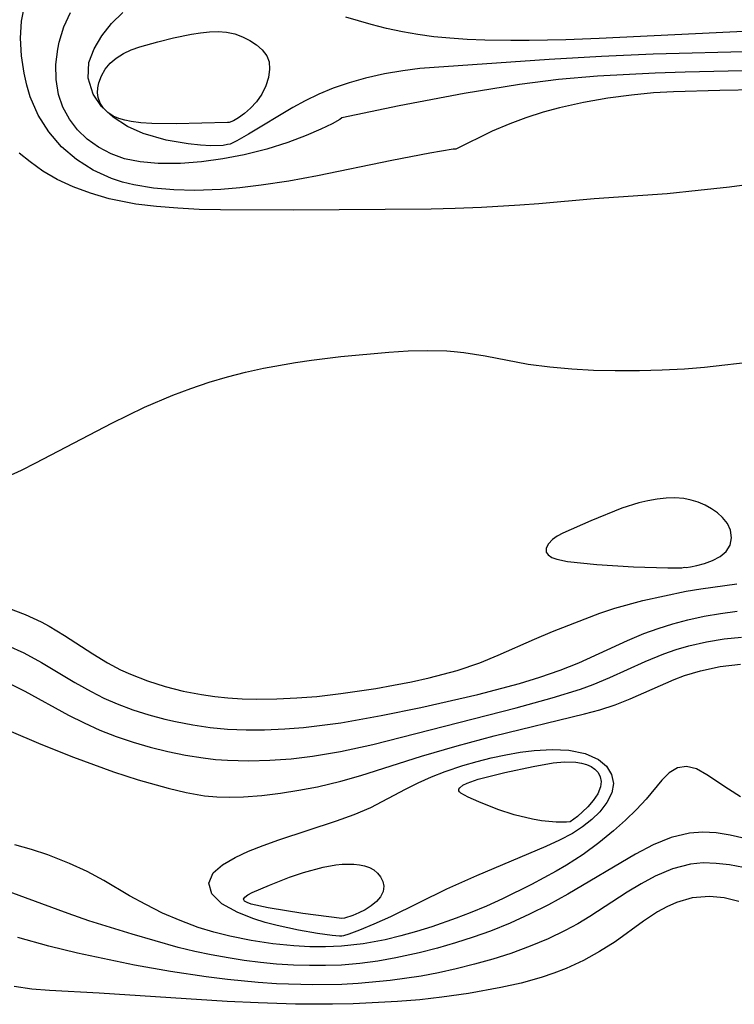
# Model space of a CAD drawing. Header units: metres. Extents: x 1073367 to 1082519, y 1569854 to 1574957.
# Tile 69 of 256: x 1074200 to 1074263, y 1573214 to 1573301. Entities that reach past the tile are written whole.
import ezdxf

# ---------------------------------------------------------------- set-up
doc = ezdxf.new("R2010")
doc.units = ezdxf.units.M
doc.layers.add('CGG_CurvaNivelLidar_v1', color=253, linetype='Continuous', lineweight=30)

msp = doc.modelspace()

# ---------------------------------------------------------------- linework, layer by layer
at = {"layer": 'CGG_CurvaNivelLidar_v1'}
for p, q in [((1074200.485, 1573300.5302, 64.5), (1074200.784, 1573301.9842, 64.5)), ((1074200.3957, 1573299.0245, 64.5), (1074200.485, 1573300.5302, 64.5)), ((1074204.1843, 1573300.0116, 64), (1074204.7695, 1573301.2864, 64)), ((1074208.3482, 1573300.3053, 63.5), (1074209.3534, 1573301.2858, 63.5)), ((1074231.0913, 1573300.2231, 63), (1074228.8538, 1573300.8795, 63)), ((1074203.7719, 1573298.6833, 64), (1074204.1843, 1573300.0116, 64)), ((1074207.5017, 1573299.2323, 63.5), (1074208.3482, 1573300.3053, 63.5)), ((1074216.9243, 1573299.5763, 63), (1074217.6844, 1573299.6018, 63)), ((1074217.6844, 1573299.6018, 63), (1074218.4243, 1573299.5485, 63)), ((1074232.4223, 1573299.8857, 63), (1074231.0913, 1573300.2231, 63)), ((1074233.8267, 1573299.5794, 63), (1074232.4223, 1573299.8857, 63)), ((1074264.2644, 1573299.6528, 63), (1074251.0227, 1573298.9987, 63)), ((1074200.4766, 1573297.4936, 64.5), (1074200.3957, 1573299.0245, 64.5)), ((1074206.8292, 1573298.0915, 63.5), (1074207.5017, 1573299.2323, 63.5)), ((1074212.4003, 1573298.711, 63), (1074213.796, 1573299.0498, 63)), ((1074213.796, 1573299.0498, 63), (1074215.3689, 1573299.3724, 63)), ((1074215.3689, 1573299.3724, 63), (1074216.1508, 1573299.4944, 63)), ((1074216.1508, 1573299.4944, 63), (1074216.9243, 1573299.5763, 63)), ((1074218.4243, 1573299.5485, 63), (1074219.1449, 1573299.3939, 63)), ((1074219.1449, 1573299.3939, 63), (1074219.8305, 1573299.1504, 63)), ((1074219.8305, 1573299.1504, 63), (1074220.4718, 1573298.833, 63)), ((1074220.4718, 1573298.833, 63), (1074221.0538, 1573298.45, 63)), ((1074235.168, 1573299.3456, 63), (1074233.8267, 1573299.5794, 63)), ((1074236.5494, 1573299.1583, 63), (1074235.168, 1573299.3456, 63)), ((1074237.9608, 1573299.0165, 63), (1074236.5494, 1573299.1583, 63)), ((1074239.4833, 1573298.914, 63), (1074237.9608, 1573299.0165, 63)), ((1074241.0232, 1573298.8515, 63), (1074239.4833, 1573298.914, 63)), ((1074243.3118, 1573298.8112, 63), (1074241.0232, 1573298.8515, 63)), ((1074244.9068, 1573298.8138, 63), (1074243.3118, 1573298.8112, 63)), ((1074248.1047, 1573298.8822, 63), (1074244.9068, 1573298.8138, 63)), ((1074251.0227, 1573298.9987, 63), (1074248.1047, 1573298.8822, 63)), ((1074203.4906, 1573296.7361, 64), (1074203.6464, 1573298.0799, 64)), ((1074203.6464, 1573298.0799, 64), (1074203.7719, 1573298.6833, 64)), ((1074206.381, 1573296.8928, 63.5), (1074206.8292, 1573298.0915, 63.5)), ((1074209.3959, 1573297.6763, 63), (1074210.091, 1573297.995, 63)), ((1074210.091, 1573297.995, 63), (1074210.8332, 1573298.2638, 63)), ((1074210.8332, 1573298.2638, 63), (1074212.4003, 1573298.711, 63)), ((1074221.0538, 1573298.45, 63), (1074221.554, 1573298.0027, 63)), ((1074221.554, 1573298.0027, 63), (1074221.9398, 1573297.4859, 63)), ((1074265.6049, 1573297.8916, 63.5), (1074255.7429, 1573297.6168, 63.5)), ((1074200.7016, 1573295.9627, 64.5), (1074200.4766, 1573297.4936, 64.5)), ((1074208.2488, 1573296.8274, 63), (1074208.7691, 1573297.2869, 63)), ((1074208.7691, 1573297.2869, 63), (1074209.3959, 1573297.6763, 63)), ((1074221.9398, 1573297.4859, 63), (1074222.1457, 1573296.9496, 63)), ((1074246.6471, 1573297.1726, 63.5), (1074235.3414, 1573296.363, 63.5)), ((1074251.2286, 1573297.4229, 63.5), (1074246.6471, 1573297.1726, 63.5)), ((1074255.7429, 1573297.6168, 63.5), (1074251.2286, 1573297.4229, 63.5)), ((1074203.5099, 1573295.4015, 64), (1074203.4906, 1573296.7361, 64)), ((1074206.3292, 1573295.5136, 63.5), (1074206.381, 1573296.8928, 63.5)), ((1074207.4756, 1573295.7294, 63), (1074207.8158, 1573296.3015, 63)), ((1074207.8158, 1573296.3015, 63), (1074208.2488, 1573296.8274, 63)), ((1074222.1934, 1573296.3048, 63), (1074222.0933, 1573295.5903, 63)), ((1074222.1457, 1573296.9496, 63), (1074222.1934, 1573296.3048, 63)), ((1074233.8554, 1573296.1799, 63.5), (1074232.2555, 1573295.8935, 63.5)), ((1074235.3414, 1573296.363, 63.5), (1074233.8554, 1573296.1799, 63.5)), ((1074267.1903, 1573296.2394, 64), (1074258.5567, 1573296.0407, 64)), ((1074200.9385, 1573294.9096, 64.5), (1074200.7016, 1573295.9627, 64.5)), ((1074203.7262, 1573294.1053, 64), (1074203.5099, 1573295.4015, 64)), ((1074206.7672, 1573294.1271, 63.5), (1074206.3292, 1573295.5136, 63.5)), ((1074207.2429, 1573295.1278, 63), (1074207.4756, 1573295.7294, 63)), ((1074222.0933, 1573295.5903, 63), (1074221.8584, 1573294.8487, 63)), ((1074230.5918, 1573295.5121, 63.5), (1074229.1691, 1573295.117, 63.5)), ((1074232.2555, 1573295.8935, 63.5), (1074230.5918, 1573295.5121, 63.5)), ((1074247.4631, 1573295.4061, 64), (1074244.057, 1573294.9694, 64)), ((1074250.8874, 1573295.687, 64), (1074247.4631, 1573295.4061, 64)), ((1074255.9454, 1573295.9514, 64), (1074250.8874, 1573295.687, 64)), ((1074258.5567, 1573296.0407, 64), (1074255.9454, 1573295.9514, 64)), ((1074201.2543, 1573293.8793, 64.5), (1074200.9385, 1573294.9096, 64.5)), ((1074207.1351, 1573294.2515, 63), (1074207.1543, 1573294.6885, 63)), ((1074207.1543, 1573294.6885, 63), (1074207.2429, 1573295.1278, 63)), ((1074221.8584, 1573294.8487, 63), (1074221.5027, 1573294.1216, 63)), ((1074227.7655, 1573294.6433, 63.5), (1074226.5001, 1573294.1242, 63.5)), ((1074229.1691, 1573295.117, 63.5), (1074227.7655, 1573294.6433, 63.5)), ((1074244.057, 1573294.9694, 64), (1074239.226, 1573294.174, 64)), ((1074261.5955, 1573294.4473, 64.5), (1074257.5267, 1573294.3396, 64.5)), ((1074268.6006, 1573294.5492, 64.5), (1074261.5955, 1573294.4473, 64.5)), ((1074201.9512, 1573292.3013, 64.5), (1074201.2543, 1573293.8793, 64.5)), ((1074204.1118, 1573292.99, 64), (1074203.7262, 1573294.1053, 64)), ((1074207.4936, 1573293.0565, 63.5), (1074206.7672, 1573294.1271, 63.5)), ((1074207.19, 1573293.8266, 63), (1074207.1351, 1573294.2515, 63)), ((1074207.3664, 1573293.3341, 63), (1074207.19, 1573293.8266, 63)), ((1074221.5027, 1573294.1216, 63), (1074221.0417, 1573293.4483, 63)), ((1074226.5001, 1573294.1242, 63.5), (1074225.2949, 1573293.5415, 63.5)), ((1074239.226, 1573294.174, 64), (1074233.5166, 1573293.1118, 64)), ((1074251.7821, 1573293.77, 64.5), (1074249.6611, 1573293.3926, 64.5)), ((1074253.8471, 1573294.0526, 64.5), (1074251.7821, 1573293.77, 64.5)), ((1074255.7837, 1573294.2415, 64.5), (1074253.8471, 1573294.0526, 64.5)), ((1074257.5267, 1573294.3396, 64.5), (1074255.7837, 1573294.2415, 64.5)), ((1074204.6678, 1573291.9487, 64), (1074204.1118, 1573292.99, 64)), ((1074207.6541, 1573292.8916, 63), (1074207.3664, 1573293.3341, 63)), ((1074208.5091, 1573292.1015, 63.5), (1074207.4936, 1573293.0565, 63.5)), ((1074208.0392, 1573292.5176, 63), (1074207.6541, 1573292.8916, 63)), ((1074220.5326, 1573292.8909, 63), (1074219.9951, 1573292.423, 63)), ((1074224.2301, 1573292.9554, 63.5), (1074220.3551, 1573290.6256, 63.5)), ((1074221.0417, 1573293.4483, 63), (1074220.5326, 1573292.8909, 63)), ((1074225.2949, 1573293.5415, 63.5), (1074224.2301, 1573292.9554, 63.5)), ((1074233.5166, 1573293.1118, 64), (1074228.5, 1573292.0406, 64)), ((1074247.5558, 1573292.9206, 64.5), (1074246.1367, 1573292.5376, 64.5)), ((1074249.6611, 1573293.3926, 64.5), (1074247.5558, 1573292.9206, 64.5)), ((1074202.8663, 1573290.8355, 64.5), (1074201.9512, 1573292.3013, 64.5)), ((1074205.383, 1573291.002, 64), (1074204.6678, 1573291.9487, 64)), ((1074208.5081, 1573292.2142, 63), (1074208.0392, 1573292.5176, 63)), ((1074208.991, 1573292.0036, 63), (1074208.5081, 1573292.2142, 63)), ((1074209.7448, 1573291.3075, 63.5), (1074208.5091, 1573292.1015, 63.5)), ((1074209.5187, 1573291.8442, 63), (1074208.991, 1573292.0036, 63)), ((1074210.0825, 1573291.7255, 63), (1074209.5187, 1573291.8442, 63)), ((1074219.4761, 1573292.0547, 63), (1074219.0225, 1573291.7952, 63)), ((1074219.9951, 1573292.423, 63), (1074219.4761, 1573292.0547, 63)), ((1074228.3364, 1573291.9065, 64), (1074227.6673, 1573291.5366, 64)), ((1074228.5, 1573292.0406, 64), (1074228.3364, 1573291.9065, 64)), ((1074244.6151, 1573292.057, 64.5), (1074243.208, 1573291.5387, 64.5)), ((1074246.1367, 1573292.5376, 64.5), (1074244.6151, 1573292.057, 64.5)), ((1074206.2403, 1573290.178, 64), (1074205.383, 1573291.002, 64)), ((1074211.1367, 1573290.681, 63.5), (1074209.7448, 1573291.3075, 63.5)), ((1074210.913, 1573291.6219, 63), (1074210.0825, 1573291.7255, 63)), ((1074211.8818, 1573291.5597, 63), (1074210.913, 1573291.6219, 63)), ((1074214.0261, 1573291.5269, 63), (1074211.8818, 1573291.5597, 63)), ((1074218.5, 1573291.6448, 63), (1074214.0261, 1573291.5269, 63)), ((1074218.6466, 1573291.6403, 63), (1074218.5, 1573291.6448, 63)), ((1074219.0225, 1573291.7952, 63), (1074218.6466, 1573291.6403, 63)), ((1074226.6867, 1573291.0551, 64), (1074225.4064, 1573290.4971, 64)), ((1074227.6673, 1573291.5366, 64), (1074226.6867, 1573291.0551, 64)), ((1074243.208, 1573291.5387, 64.5), (1074241.6689, 1573290.88, 64.5)), ((1074203.9856, 1573289.5182, 64.5), (1074202.8663, 1573290.8355, 64.5)), ((1074207.2259, 1573289.4746, 64), (1074206.2403, 1573290.178, 64)), ((1074213.132, 1573290.0984, 63.5), (1074211.1367, 1573290.681, 63.5)), ((1074220.3551, 1573290.6256, 63.5), (1074219.3319, 1573290.0419, 63.5)), ((1074225.4064, 1573290.4971, 64), (1074223.784, 1573289.8893, 64)), ((1074241.6689, 1573290.88, 64.5), (1074238.5, 1573289.3099, 64.5)), ((1074205.2902, 1573288.3973, 64.5), (1074203.9856, 1573289.5182, 64.5)), ((1074208.3213, 1573288.9002, 64), (1074207.2259, 1573289.4746, 64)), ((1074215.069, 1573289.7675, 63.5), (1074213.132, 1573290.0984, 63.5)), ((1074216.1326, 1573289.6623, 63.5), (1074215.069, 1573289.7675, 63.5)), ((1074217.0543, 1573289.6136, 63.5), (1074216.1326, 1573289.6623, 63.5)), ((1074218.1396, 1573289.6235, 63.5), (1074217.0543, 1573289.6136, 63.5)), ((1074218.5, 1573289.7054, 63.5), (1074218.1396, 1573289.6235, 63.5)), ((1074218.7511, 1573289.758, 63.5), (1074218.5, 1573289.7054, 63.5)), ((1074219.3319, 1573290.0419, 63.5), (1074218.7511, 1573289.758, 63.5)), ((1074221.9444, 1573289.312, 64), (1074219.9532, 1573288.808, 64)), ((1074223.784, 1573289.8893, 64), (1074221.9444, 1573289.312, 64)), ((1074238.2688, 1573289.3155, 64.5), (1074236.2, 1573288.9606, 64.5)), ((1074238.5, 1573289.3099, 64.5), (1074238.2688, 1573289.3155, 64.5)), ((1074201.226, 1573288.2001, 65), (1074200.2905, 1573288.9577, 65)), ((1074206.7564, 1573287.4682, 64.5), (1074205.2902, 1573288.3973, 64.5)), ((1074209.4909, 1573288.4725, 64), (1074208.3213, 1573288.9002, 64)), ((1074210.8621, 1573288.1902, 64), (1074209.4909, 1573288.4725, 64)), ((1074218.1024, 1573288.451, 64), (1074216.2344, 1573288.1976, 64)), ((1074219.9532, 1573288.808, 64), (1074218.1024, 1573288.451, 64)), ((1074236.2, 1573288.9606, 64.5), (1074232.8816, 1573288.3152, 64.5)), ((1074202.339, 1573287.3841, 65), (1074201.226, 1573288.2001, 65)), ((1074212.4316, 1573288.0522, 64), (1074210.8621, 1573288.1902, 64)), ((1074214.401, 1573288.0585, 64), (1074212.4316, 1573288.0522, 64)), ((1074216.2344, 1573288.1976, 64), (1074214.401, 1573288.0585, 64)), ((1074232.8816, 1573288.3152, 64.5), (1074226.3789, 1573286.9696, 64.5)), ((1074203.5889, 1573286.6596, 65), (1074202.339, 1573287.3841, 65)), ((1074204.9957, 1573286.0103, 65), (1074203.5889, 1573286.6596, 65)), ((1074208.3546, 1573286.7447, 64.5), (1074206.7564, 1573287.4682, 64.5)), ((1074209.3167, 1573286.4326, 64.5), (1074208.3546, 1573286.7447, 64.5)), ((1074226.3789, 1573286.9696, 64.5), (1074223.8615, 1573286.5227, 64.5)), ((1074268.5862, 1573286.8001, 65), (1074262.4231, 1573285.9979, 65)), ((1074206.5217, 1573285.4445, 65), (1074204.9957, 1573286.0103, 65)), ((1074210.3095, 1573286.1871, 64.5), (1074209.3167, 1573286.4326, 64.5)), ((1074212.042, 1573285.9001, 64.5), (1074210.3095, 1573286.1871, 64.5)), ((1074213.8245, 1573285.7458, 64.5), (1074212.042, 1573285.9001, 64.5)), ((1074219.5938, 1573285.9279, 64.5), (1074217.9379, 1573285.7808, 64.5)), ((1074221.4524, 1573286.1609, 64.5), (1074219.5938, 1573285.9279, 64.5)), ((1074223.8615, 1573286.5227, 64.5), (1074221.4524, 1573286.1609, 64.5)), ((1074262.4231, 1573285.9979, 65), (1074259.7031, 1573285.6807, 65)), ((1074208.1387, 1573284.9743, 65), (1074206.5217, 1573285.4445, 65)), ((1074208.7228, 1573284.8354, 65), (1074208.1387, 1573284.9743, 65)), ((1074215.6402, 1573285.7012, 64.5), (1074213.8245, 1573285.7458, 64.5)), ((1074217.9379, 1573285.7808, 64.5), (1074215.6402, 1573285.7012, 64.5)), ((1074250.5804, 1573284.973, 65), (1074245.7668, 1573284.5279, 65)), ((1074256.9912, 1573285.4093, 65), (1074250.5804, 1573284.973, 65)), ((1074259.7031, 1573285.6807, 65), (1074256.9912, 1573285.4093, 65)), ((1074210.4858, 1573284.5089, 65), (1074208.7228, 1573284.8354, 65)), ((1074212.2999, 1573284.2831, 65), (1074210.4858, 1573284.5089, 65)), ((1074214.1491, 1573284.1334, 65), (1074212.2999, 1573284.2831, 65)), ((1074216.0215, 1573284.0406, 65), (1074214.1491, 1573284.1334, 65)), ((1074238.4413, 1573284.1053, 65), (1074236.3354, 1573284.0553, 65)), ((1074240.7222, 1573284.2012, 65), (1074238.4413, 1573284.1053, 65)), ((1074244.0909, 1573284.4002, 65), (1074240.7222, 1573284.2012, 65)), ((1074245.7668, 1573284.5279, 65), (1074244.0909, 1573284.4002, 65)), ((1074217.9085, 1573283.9898, 65), (1074216.0215, 1573284.0406, 65)), ((1074224.2474, 1573283.9633, 65), (1074217.9085, 1573283.9898, 65)), ((1074236.3354, 1573284.0553, 65), (1074224.2474, 1573283.9633, 65)), ((1074225.8483, 1573270.8448, 65), (1074228.4113, 1573271.1589, 65)), ((1074228.4113, 1573271.1589, 65), (1074232.6182, 1573271.5271, 65)), ((1074232.6182, 1573271.5271, 65), (1074234.3201, 1573271.6411, 65)), ((1074234.3201, 1573271.6411, 65), (1074236.0108, 1573271.696, 65)), ((1074236.0108, 1573271.696, 65), (1074237.6893, 1573271.6563, 65)), ((1074237.6893, 1573271.6563, 65), (1074238.3562, 1573271.606, 65)), ((1074238.3562, 1573271.606, 65), (1074239.2014, 1573271.5141, 65)), ((1074239.2014, 1573271.5141, 65), (1074241.0667, 1573271.2129, 65)), ((1074241.0667, 1573271.2129, 65), (1074244.8062, 1573270.4986, 65)), ((1074221.6512, 1573270.1247, 65), (1074224.4476, 1573270.6338, 65)), ((1074224.4476, 1573270.6338, 65), (1074225.8483, 1573270.8448, 65)), ((1074244.8062, 1573270.4986, 65), (1074246.709, 1573270.2401, 65)), ((1074260.2627, 1573270.2359, 65), (1074265.464, 1573270.8139, 65)), ((1074218.5211, 1573269.3818, 65), (1074220.0814, 1573269.7786, 65)), ((1074220.0814, 1573269.7786, 65), (1074221.6512, 1573270.1247, 65)), ((1074246.709, 1573270.2401, 65), (1074248.6375, 1573270.0678, 65)), ((1074248.6375, 1573270.0678, 65), (1074250.5222, 1573269.9681, 65)), ((1074250.5222, 1573269.9681, 65), (1074252.4183, 1573269.9206, 65)), ((1074252.4183, 1573269.9206, 65), (1074254.5583, 1573269.9206, 65)), ((1074254.5583, 1573269.9206, 65), (1074256.5332, 1573269.9776, 65)), ((1074256.5332, 1573269.9776, 65), (1074258.5051, 1573270.0898, 65)), ((1074258.5051, 1573270.0898, 65), (1074260.2627, 1573270.2359, 65)), ((1074215.308, 1573268.3705, 65), (1074216.9071, 1573268.9067, 65)), ((1074216.9071, 1573268.9067, 65), (1074218.5211, 1573269.3818, 65)), ((1074211.2439, 1573266.71, 65), (1074213.7259, 1573267.7742, 65)), ((1074213.7259, 1573267.7742, 65), (1074215.308, 1573268.3705, 65)), ((1074208.3797, 1573265.329, 65), (1074211.2439, 1573266.71, 65)), ((1074201.748, 1573261.8359, 65), (1074208.3797, 1573265.329, 65)), ((1074200.4717, 1573261.2064, 65), (1074201.748, 1573261.8359, 65)), ((1074199.2622, 1573260.6593, 65), (1074200.4717, 1573261.2064, 65)), ((1074254.5031, 1573258.3447, 65), (1074253.0229, 1573257.8744, 65)), ((1074255.2974, 1573258.5292, 65), (1074254.5031, 1573258.3447, 65)), ((1074256.093, 1573258.6677, 65), (1074255.2974, 1573258.5292, 65)), ((1074256.8849, 1573258.7543, 65), (1074256.093, 1573258.6677, 65)), ((1074257.6673, 1573258.7779, 65), (1074256.8849, 1573258.7543, 65)), ((1074258.4329, 1573258.7206, 65), (1074257.6673, 1573258.7779, 65)), ((1074259.0812, 1573258.5905, 65), (1074258.4329, 1573258.7206, 65)), ((1074259.7068, 1573258.3932, 65), (1074259.0812, 1573258.5905, 65)), ((1074260.3044, 1573258.1383, 65), (1074259.7068, 1573258.3932, 65)), ((1074253.0229, 1573257.8744, 65), (1074250.3003, 1573256.7754, 65)), ((1074260.8663, 1573257.8315, 65), (1074260.3044, 1573258.1383, 65)), ((1074261.3811, 1573257.4749, 65), (1074260.8663, 1573257.8315, 65)), ((1074261.8332, 1573257.0672, 65), (1074261.3811, 1573257.4749, 65)), ((1074250.3003, 1573256.7754, 65), (1074247.848, 1573255.6838, 65)), ((1074262.2526, 1573256.5399, 65), (1074261.8332, 1573257.0672, 65)), ((1074262.534, 1573255.9435, 65), (1074262.2526, 1573256.5399, 65)), ((1074247.848, 1573255.6838, 65), (1074247.356, 1573255.4178, 65)), ((1074262.6227, 1573255.294, 65), (1074262.534, 1573255.9435, 65)), ((1074246.5923, 1573254.7649, 65), (1074246.4007, 1573254.3888, 65)), ((1074246.9419, 1573255.131, 65), (1074246.5923, 1573254.7649, 65)), ((1074247.356, 1573255.4178, 65), (1074246.9419, 1573255.131, 65)), ((1074262.4986, 1573254.6526, 65), (1074262.6227, 1573255.294, 65)), ((1074246.4007, 1573254.3888, 65), (1074246.3976, 1573254.041, 65)), ((1074246.3976, 1573254.041, 65), (1074246.576, 1573253.783, 65)), ((1074261.6154, 1573253.6392, 65), (1074262.1451, 1573254.0779, 65)), ((1074262.1451, 1573254.0779, 65), (1074262.4986, 1573254.6526, 65)), ((1074246.576, 1573253.783, 65), (1074246.8981, 1573253.5724, 65)), ((1074246.8981, 1573253.5724, 65), (1074247.3306, 1573253.4044, 65)), ((1074247.3306, 1573253.4044, 65), (1074248.2482, 1573253.2083, 65)), ((1074248.2482, 1573253.2083, 65), (1074250.8357, 1573252.944, 65)), ((1074259.5864, 1573252.8506, 65), (1074260.2586, 1573253.0339, 65)), ((1074260.2586, 1573253.0339, 65), (1074260.9603, 1573253.2942, 65)), ((1074260.9603, 1573253.2942, 65), (1074261.6154, 1573253.6392, 65)), ((1074250.8357, 1573252.944, 65), (1074254.047, 1573252.7509, 65)), ((1074254.047, 1573252.7509, 65), (1074257.0411, 1573252.6522, 65)), ((1074257.0411, 1573252.6522, 65), (1074258.2669, 1573252.6693, 65)), ((1074258.2669, 1573252.6693, 65), (1074258.5, 1573252.7065, 65)), ((1074258.5, 1573252.7065, 65), (1074258.6312, 1573252.6909, 65)), ((1074258.6312, 1573252.6909, 65), (1074259.0188, 1573252.7379, 65)), ((1074259.0188, 1573252.7379, 65), (1074259.5864, 1573252.8506, 65)), ((1074256.7429, 1573250.2177, 64.5), (1074258.6516, 1573250.6026, 64.5)), ((1074258.6516, 1573250.6026, 64.5), (1074259.9261, 1573250.8247, 64.5)), ((1074259.9261, 1573250.8247, 64.5), (1074263.0917, 1573251.2587, 64.5)), ((1074252.415, 1573249.1264, 64.5), (1074254.8532, 1573249.7831, 64.5)), ((1074254.8532, 1573249.7831, 64.5), (1074256.7429, 1573250.2177, 64.5)), ((1074199.3364, 1573249.1193, 64.5), (1074200.7924, 1573248.5702, 64.5)), ((1074251.0975, 1573248.689, 64.5), (1074252.415, 1573249.1264, 64.5)), ((1074261.6504, 1573248.6711, 64), (1074263.0968, 1573248.8493, 64)), ((1074200.7924, 1573248.5702, 64.5), (1074202.1927, 1573247.9285, 64.5)), ((1074202.1927, 1573247.9285, 64.5), (1074202.906, 1573247.5528, 64.5)), ((1074246.9338, 1573247.0692, 64.5), (1074249.7938, 1573248.2064, 64.5)), ((1074249.7938, 1573248.2064, 64.5), (1074251.0975, 1573248.689, 64.5)), ((1074257.4817, 1573247.7655, 64), (1074258.7789, 1573248.1136, 64)), ((1074258.7789, 1573248.1136, 64), (1074260.2094, 1573248.4262, 64)), ((1074260.2094, 1573248.4262, 64), (1074261.6504, 1573248.6711, 64)), ((1074202.906, 1573247.5528, 64.5), (1074204.2418, 1573246.7469, 64.5)), ((1074245.3807, 1573246.4156, 64.5), (1074246.9338, 1573247.0692, 64.5)), ((1074254.9401, 1573246.8954, 64), (1074256.2009, 1573247.3593, 64)), ((1074256.2009, 1573247.3593, 64), (1074257.4817, 1573247.7655, 64)), ((1074204.2418, 1573246.7469, 64.5), (1074206.724, 1573245.1147, 64.5)), ((1074242.204, 1573245.0049, 64.5), (1074245.3807, 1573246.4156, 64.5)), ((1074249.2387, 1573244.3357, 64), (1074253.5015, 1573246.288, 64)), ((1074253.5015, 1573246.288, 64), (1074254.9401, 1573246.8954, 64)), ((1074258.8878, 1573245.8289, 63.5), (1074260.4218, 1573246.1808, 63.5)), ((1074260.4218, 1573246.1808, 63.5), (1074261.9733, 1573246.4363, 63.5)), ((1074261.9733, 1573246.4363, 63.5), (1074263.499, 1573246.5935, 63.5)), ((1074199.2677, 1573245.8564, 64), (1074200.6769, 1573245.2187, 64)), ((1074256.6985, 1573245.1363, 63.5), (1074257.7845, 1573245.509, 63.5)), ((1074257.7845, 1573245.509, 63.5), (1074258.8878, 1573245.8289, 63.5)), ((1074200.6769, 1573245.2187, 64), (1074202.2209, 1573244.3724, 64)), ((1074206.724, 1573245.1147, 64.5), (1074207.9963, 1573244.3374, 64.5)), ((1074240.5965, 1573244.3501, 64.5), (1074242.204, 1573245.0049, 64.5)), ((1074251.9788, 1573243.0579, 63.5), (1074255.0523, 1573244.4659, 63.5)), ((1074255.0523, 1573244.4659, 63.5), (1074256.6985, 1573245.1363, 63.5)), ((1074202.2209, 1573244.3724, 64), (1074205.1352, 1573242.62, 64)), ((1074207.9963, 1573244.3374, 64.5), (1074209.1314, 1573243.7348, 64.5)), ((1074209.1314, 1573243.7348, 64.5), (1074210.0066, 1573243.3345, 64.5)), ((1074236.1427, 1573243.0129, 64.5), (1074238.6171, 1573243.6774, 64.5)), ((1074238.6171, 1573243.6774, 64.5), (1074240.5965, 1573244.3501, 64.5)), ((1074245.8483, 1573243.0804, 64), (1074247.611, 1573243.6869, 64)), ((1074247.611, 1573243.6869, 64), (1074249.2387, 1573244.3357, 64)), ((1074258.4858, 1573243.2298, 63), (1074259.8919, 1573243.6525, 63)), ((1074259.8919, 1573243.6525, 63), (1074261.627, 1573244.0181, 63)), ((1074261.627, 1573244.0181, 63), (1074263.3866, 1573244.2348, 63)), ((1074210.0066, 1573243.3345, 64.5), (1074211.5064, 1573242.755, 64.5)), ((1074211.5064, 1573242.755, 64.5), (1074213.0531, 1573242.2703, 64.5)), ((1074234.6007, 1573242.6733, 64.5), (1074236.1427, 1573243.0129, 64.5)), ((1074244.0543, 1573242.5361, 64), (1074245.8483, 1573243.0804, 64)), ((1074250.5035, 1573242.4337, 63.5), (1074251.9788, 1573243.0579, 63.5)), ((1074253.7354, 1573241.1908, 63), (1074257.5873, 1573242.895, 63)), ((1074257.5873, 1573242.895, 63), (1074258.4858, 1573243.2298, 63)), ((1074199.4805, 1573242.5135, 63.5), (1074200.7685, 1573241.8592, 63.5)), ((1074200.7685, 1573241.8592, 63.5), (1074204.6086, 1573239.7518, 63.5)), ((1074205.1352, 1573242.62, 64), (1074206.566, 1573241.8226, 64)), ((1074213.0531, 1573242.2703, 64.5), (1074214.6361, 1573241.8722, 64.5)), ((1074214.6361, 1573241.8722, 64.5), (1074216.2474, 1573241.5578, 64.5)), ((1074228.4212, 1573241.643, 64.5), (1074231.482, 1573242.1011, 64.5)), ((1074231.482, 1573242.1011, 64.5), (1074233.0459, 1573242.3721, 64.5)), ((1074233.0459, 1573242.3721, 64.5), (1074234.6007, 1573242.6733, 64.5)), ((1074240.404, 1573241.5726, 64), (1074244.0543, 1573242.5361, 64)), ((1074246.9147, 1573241.2619, 63.5), (1074249.3843, 1573242.0279, 63.5)), ((1074249.3843, 1573242.0279, 63.5), (1074250.5035, 1573242.4337, 63.5)), ((1074206.566, 1573241.8226, 64), (1074207.7008, 1573241.2596, 64)), ((1074207.7008, 1573241.2596, 64), (1074208.8635, 1573240.7504, 64)), ((1074216.2474, 1573241.5578, 64.5), (1074217.3913, 1573241.3886, 64.5)), ((1074217.3913, 1573241.3886, 64.5), (1074218.5443, 1573241.265, 64.5)), ((1074218.5443, 1573241.265, 64.5), (1074219.8012, 1573241.1847, 64.5)), ((1074219.8012, 1573241.1847, 64.5), (1074221.0651, 1573241.1533, 64.5)), ((1074221.0651, 1573241.1533, 64.5), (1074222.8109, 1573241.1757, 64.5)), ((1074222.8109, 1573241.1757, 64.5), (1074224.5618, 1573241.2619, 64.5)), ((1074224.5618, 1573241.2619, 64.5), (1074226.314, 1573241.4037, 64.5)), ((1074226.314, 1573241.4037, 64.5), (1074228.4212, 1573241.643, 64.5)), ((1074235.419, 1573240.4327, 64), (1074240.404, 1573241.5726, 64)), ((1074243.7801, 1573240.4076, 63.5), (1074246.9147, 1573241.2619, 63.5)), ((1074252.4279, 1573240.6701, 63), (1074253.7354, 1573241.1908, 63)), ((1074208.8635, 1573240.7504, 64), (1074210.2225, 1573240.2392, 64)), ((1074210.2225, 1573240.2392, 64), (1074211.61, 1573239.7967, 64)), ((1074231.2164, 1573237.1889, 63.5), (1074243.7801, 1573240.4076, 63.5)), ((1074231.9691, 1573239.744, 64), (1074235.419, 1573240.4327, 64)), ((1074249.7367, 1573239.8618, 63), (1074251.0988, 1573240.2357, 63)), ((1074251.0988, 1573240.2357, 63), (1074252.4279, 1573240.6701, 63)), ((1074204.6086, 1573239.7518, 63.5), (1074205.9629, 1573239.0751, 63.5)), ((1074211.61, 1573239.7967, 64), (1074213.0202, 1573239.4168, 64)), ((1074213.0202, 1573239.4168, 64), (1074213.9696, 1573239.197, 64)), ((1074228.4134, 1573239.1006, 64), (1074231.9691, 1573239.744, 64)), ((1074241.8363, 1573237.9389, 63), (1074249.7367, 1573239.8618, 63)), ((1074199.3657, 1573238.4199, 63), (1074202.1689, 1573237.2316, 63)), ((1074205.9629, 1573239.0751, 63.5), (1074207.3459, 1573238.4509, 63.5)), ((1074207.3459, 1573238.4509, 63.5), (1074208.757, 1573237.8882, 63.5)), ((1074213.9696, 1573239.197, 64), (1074215.4732, 1573238.9054, 64)), ((1074215.4732, 1573238.9054, 64), (1074216.9906, 1573238.6818, 64)), ((1074216.9906, 1573238.6818, 64), (1074218.519, 1573238.5333, 64)), ((1074218.519, 1573238.5333, 64), (1074220.1314, 1573238.4646, 64)), ((1074220.1314, 1573238.4646, 64), (1074221.7505, 1573238.473, 64)), ((1074221.7505, 1573238.473, 64), (1074223.531, 1573238.5552, 64)), ((1074223.531, 1573238.5552, 64), (1074225.1606, 1573238.6876, 64)), ((1074225.1606, 1573238.6876, 64), (1074226.7888, 1573238.8698, 64)), ((1074226.7888, 1573238.8698, 64), (1074228.4134, 1573239.1006, 64)), ((1074208.757, 1573237.8882, 63.5), (1074210.2388, 1573237.3814, 63.5)), ((1074238.5937, 1573237.0867, 63), (1074241.8363, 1573237.9389, 63)), ((1074202.1689, 1573237.2316, 63), (1074205.0183, 1573236.0826, 63)), ((1074210.2388, 1573237.3814, 63.5), (1074211.7446, 1573236.9436, 63.5)), ((1074211.7446, 1573236.9436, 63.5), (1074213.2791, 1573236.5677, 63.5)), ((1074228.3905, 1573236.5648, 63.5), (1074231.2164, 1573237.1889, 63.5)), ((1074235.4791, 1573236.1752, 63), (1074238.5937, 1573237.0867, 63)), ((1074244.113, 1573236.513, 62.5), (1074245.3471, 1573236.6675, 62.5)), ((1074245.3471, 1573236.6675, 62.5), (1074246.9142, 1573236.7596, 62.5)), ((1074246.9142, 1573236.7596, 62.5), (1074248.3849, 1573236.697, 62.5)), ((1074248.3849, 1573236.697, 62.5), (1074249.8097, 1573236.4155, 62.5)), ((1074205.0183, 1573236.0826, 63), (1074208.5423, 1573234.7944, 63)), ((1074213.2791, 1573236.5677, 63.5), (1074214.8286, 1573236.2563, 63.5)), ((1074214.8286, 1573236.2563, 63.5), (1074216.3899, 1573236.0129, 63.5)), ((1074216.3899, 1573236.0129, 63.5), (1074217.4512, 1573235.8907, 63.5)), ((1074217.4512, 1573235.8907, 63.5), (1074218.5163, 1573235.8066, 63.5)), ((1074218.5163, 1573235.8066, 63.5), (1074220.3623, 1573235.7557, 63.5)), ((1074220.3623, 1573235.7557, 63.5), (1074222.2249, 1573235.8086, 63.5)), ((1074222.2249, 1573235.8086, 63.5), (1074224.0886, 1573235.9486, 63.5)), ((1074224.0886, 1573235.9486, 63.5), (1074225.9498, 1573236.1655, 63.5)), ((1074225.9498, 1573236.1655, 63.5), (1074228.3905, 1573236.5648, 63.5)), ((1074230.1834, 1573234.4827, 63), (1074235.4791, 1573236.1752, 63)), ((1074240.3473, 1573235.7148, 62.5), (1074241.5904, 1573236.0274, 62.5)), ((1074241.5904, 1573236.0274, 62.5), (1074242.8572, 1573236.2972, 62.5)), ((1074242.8572, 1573236.2972, 62.5), (1074244.113, 1573236.513, 62.5)), ((1074249.8097, 1573236.4155, 62.5), (1074250.9847, 1573235.8899, 62.5)), ((1074250.9847, 1573235.8899, 62.5), (1074251.6761, 1573235.2898, 62.5)), ((1074237.5441, 1573234.8195, 62.5), (1074239.1116, 1573235.355, 62.5)), ((1074239.1116, 1573235.355, 62.5), (1074240.3473, 1573235.7148, 62.5)), ((1074242.7826, 1573234.736, 62), (1074245.2651, 1573235.276, 62)), ((1074245.2651, 1573235.276, 62), (1074247.0099, 1573235.5721, 62)), ((1074247.0099, 1573235.5721, 62), (1074248.0017, 1573235.662, 62)), ((1074248.0017, 1573235.662, 62), (1074248.9907, 1573235.6353, 62)), ((1074248.9907, 1573235.6353, 62), (1074249.4743, 1573235.5584, 62)), ((1074249.4743, 1573235.5584, 62), (1074249.9259, 1573235.4328, 62)), ((1074249.9259, 1573235.4328, 62), (1074250.333, 1573235.2504, 62)), ((1074250.333, 1573235.2504, 62), (1074250.6669, 1573235.0173, 62)), ((1074250.6669, 1573235.0173, 62), (1074250.9422, 1573234.7328, 62)), ((1074251.6761, 1573235.2898, 62.5), (1074252.1199, 1573234.5669, 62.5)), ((1074257.8783, 1573235.1499, 63), (1074257.1496, 1573234.7171, 63)), ((1074258.6804, 1573235.2792, 63), (1074257.8783, 1573235.1499, 63)), ((1074259.5465, 1573235.0516, 63), (1074258.6804, 1573235.2792, 63)), ((1074260.4547, 1573234.5451, 63), (1074259.5465, 1573235.0516, 63)), ((1074208.5423, 1573234.7944, 63), (1074210.6895, 1573234.1088, 63)), ((1074210.6895, 1573234.1088, 63), (1074213.3052, 1573233.3716, 63)), ((1074228.4135, 1573233.9776, 63), (1074230.1834, 1573234.4827, 63)), ((1074235.1953, 1573233.8271, 62.5), (1074236.3542, 1573234.3457, 62.5)), ((1074236.3542, 1573234.3457, 62.5), (1074237.5441, 1573234.8195, 62.5)), ((1074239.4862, 1573233.8135, 62), (1074240.4493, 1573234.1423, 62)), ((1074240.4493, 1573234.1423, 62), (1074242.7826, 1573234.736, 62)), ((1074250.9422, 1573234.7328, 62), (1074251.1278, 1573234.3726, 62)), ((1074251.1278, 1573234.3726, 62), (1074251.2011, 1573233.9474, 62)), ((1074252.1199, 1573234.5669, 62.5), (1074252.2785, 1573233.7676, 62.5)), ((1074257.1496, 1573234.7171, 63), (1074256.5204, 1573234.0606, 63)), ((1074262.3372, 1573233.2697, 63), (1074260.4547, 1573234.5451, 63)), ((1074213.3052, 1573233.3716, 63), (1074214.8968, 1573232.9823, 63)), ((1074224.7635, 1573233.1785, 63), (1074226.391, 1573233.4955, 63)), ((1074226.391, 1573233.4955, 63), (1074228.4135, 1573233.9776, 63)), ((1074231.0581, 1573231.6778, 62.5), (1074234.0727, 1573233.2696, 62.5)), ((1074234.0727, 1573233.2696, 62.5), (1074235.1953, 1573233.8271, 62.5)), ((1074238.7494, 1573233.1432, 62), (1074238.7538, 1573233.2719, 62)), ((1074238.7538, 1573233.2719, 62), (1074238.826, 1573233.4042, 62)), ((1074238.826, 1573233.4042, 62), (1074239.1142, 1573233.6333, 62)), ((1074239.1142, 1573233.6333, 62), (1074239.4862, 1573233.8135, 62)), ((1074251.1466, 1573233.481, 62), (1074250.9012, 1573232.8859, 62)), ((1074251.2011, 1573233.9474, 62), (1074251.1466, 1573233.481, 62)), ((1074252.2785, 1573233.7676, 62.5), (1074252.1265, 1573232.949, 62.5)), ((1074256.5204, 1573234.0606, 63), (1074255.1367, 1573232.3942, 63)), ((1074263.4011, 1573232.603, 63), (1074262.3372, 1573233.2697, 63)), ((1074214.8968, 1573232.9823, 63), (1074216.4932, 1573232.7022, 63)), ((1074216.4932, 1573232.7022, 63), (1074217.5788, 1573232.6061, 63)), ((1074217.5788, 1573232.6061, 63), (1074218.6751, 1573232.5782, 63)), ((1074218.6751, 1573232.5782, 63), (1074219.9052, 1573232.6111, 63)), ((1074219.9052, 1573232.6111, 63), (1074221.5152, 1573232.7305, 63)), ((1074221.5152, 1573232.7305, 63), (1074223.1365, 1573232.9224, 63)), ((1074223.1365, 1573232.9224, 63), (1074224.7635, 1573233.1785, 63)), ((1074238.8094, 1573233.0325, 62), (1074238.7494, 1573233.1432, 62)), ((1074238.9237, 1573232.929, 62), (1074238.8094, 1573233.0325, 62)), ((1074239.5743, 1573232.5795, 62), (1074238.9237, 1573232.929, 62)), ((1074240.5133, 1573232.1664, 62), (1074239.5743, 1573232.5795, 62)), ((1074250.9012, 1573232.8859, 62), (1074250.509, 1573232.2953, 62)), ((1074252.1265, 1573232.949, 62.5), (1074251.7097, 1573232.1212, 62.5)), ((1074255.1367, 1573232.3942, 63), (1074254.2869, 1573231.4911, 63)), ((1074229.5834, 1573231.0594, 62.5), (1074231.0581, 1573231.6778, 62.5)), ((1074242.1706, 1573231.4987, 62), (1074240.5133, 1573232.1664, 62)), ((1074243.5798, 1573231.0351, 62), (1074242.1706, 1573231.4987, 62)), ((1074250.0332, 1573231.7395, 62), (1074249.1332, 1573230.8984, 62)), ((1074250.509, 1573232.2953, 62), (1074250.0332, 1573231.7395, 62)), ((1074251.7097, 1573232.1212, 62.5), (1074251.076, 1573231.3064, 62.5)), ((1074254.2869, 1573231.4911, 63), (1074253.3361, 1573230.5612, 63)), ((1074228.0565, 1573230.5158, 62.5), (1074229.5834, 1573231.0594, 62.5)), ((1074245.1969, 1573230.643, 62), (1074243.5798, 1573231.0351, 62)), ((1074245.9993, 1573230.5113, 62), (1074245.1969, 1573230.643, 62)), ((1074249.1332, 1573230.8984, 62), (1074248.5, 1573230.4336, 62)), ((1074250.3856, 1573230.6322, 62.5), (1074249.5829, 1573229.9952, 62.5)), ((1074251.076, 1573231.3064, 62.5), (1074250.3856, 1573230.6322, 62.5)), ((1074222.9926, 1573228.8463, 62.5), (1074228.0565, 1573230.5158, 62.5)), ((1074247.2696, 1573230.4045, 62), (1074245.9993, 1573230.5113, 62)), ((1074248.1764, 1573230.4012, 62), (1074247.2696, 1573230.4045, 62)), ((1074248.5, 1573230.4336, 62), (1074248.1764, 1573230.4012, 62)), ((1074249.5829, 1573229.9952, 62.5), (1074248.6845, 1573229.4073, 62.5)), ((1074253.3361, 1573230.5612, 63), (1074252.2973, 1573229.6274, 63)), ((1074248.6845, 1573229.4073, 62.5), (1074247.5581, 1573228.8032, 62.5)), ((1074252.2973, 1573229.6274, 63), (1074251.0092, 1573228.5768, 63)), ((1074257.3409, 1573229.0475, 63.5), (1074255.7711, 1573228.4026, 63.5)), ((1074258.9349, 1573229.4382, 63.5), (1074257.3409, 1573229.0475, 63.5)), ((1074260.0997, 1573229.518, 63.5), (1074258.9349, 1573229.4382, 63.5)), ((1074261.2838, 1573229.4504, 63.5), (1074260.0997, 1573229.518, 63.5)), ((1074262.4844, 1573229.2661, 63.5), (1074261.2838, 1573229.4504, 63.5)), ((1074264.1604, 1573228.8698, 63.5), (1074262.4844, 1573229.2661, 63.5)), ((1074201.3655, 1573227.994, 63), (1074199.9085, 1573228.3946, 63)), ((1074220.3511, 1573227.8407, 62.5), (1074221.6363, 1573228.3575, 62.5)), ((1074221.6363, 1573228.3575, 62.5), (1074222.9926, 1573228.8463, 62.5)), ((1074246.3558, 1573228.2497, 62.5), (1074240.3047, 1573225.6901, 62.5)), ((1074247.5581, 1573228.8032, 62.5), (1074246.3558, 1573228.2497, 62.5)), ((1074251.0092, 1573228.5768, 63), (1074249.6324, 1573227.5692, 63)), ((1074255.7711, 1573228.4026, 63.5), (1074254.2069, 1573227.5892, 63.5)), ((1074202.7969, 1573227.525, 63), (1074201.3655, 1573227.994, 63)), ((1074204.6828, 1573226.7659, 63), (1074202.7969, 1573227.525, 63)), ((1074218.0809, 1573226.6532, 62.5), (1074219.1707, 1573227.289, 62.5)), ((1074219.1707, 1573227.289, 62.5), (1074220.3511, 1573227.8407, 62.5)), ((1074249.6324, 1573227.5692, 63), (1074248.1764, 1573226.6263, 63)), ((1074254.2069, 1573227.5892, 63.5), (1074248.2891, 1573224.0837, 63.5)), ((1074206.215, 1573226.0583, 63), (1074204.6828, 1573226.7659, 63)), ((1074217.2438, 1573225.9446, 62.5), (1074218.0809, 1573226.6532, 62.5)), ((1074225.1635, 1573225.9808, 62), (1074226.8844, 1573226.4491, 62)), ((1074226.8844, 1573226.4491, 62), (1074227.9851, 1573226.6466, 62)), ((1074227.9851, 1573226.6466, 62), (1074228.5297, 1573226.7033, 62)), ((1074228.5297, 1573226.7033, 62), (1074229.5572, 1573226.7085, 62)), ((1074229.5572, 1573226.7085, 62), (1074230.0469, 1573226.6573, 62)), ((1074230.0469, 1573226.6573, 62), (1074230.5106, 1573226.5655, 62)), ((1074230.5106, 1573226.5655, 62), (1074230.9374, 1573226.4253, 62)), ((1074230.9374, 1573226.4253, 62), (1074231.3133, 1573226.2252, 62)), ((1074248.1764, 1573226.6263, 63), (1074247.2709, 1573226.0999, 63)), ((1074259.0228, 1573226.7149, 64), (1074257.4618, 1573226.3059, 64)), ((1074260.1416, 1573226.817, 64), (1074259.0228, 1573226.7149, 64)), ((1074261.2807, 1573226.7852, 64), (1074260.1416, 1573226.817, 64)), ((1074262.437, 1573226.6475, 64), (1074261.2807, 1573226.7852, 64)), ((1074263.6486, 1573226.4163, 64), (1074262.437, 1573226.6475, 64)), ((1074207.6932, 1573225.2889, 63), (1074206.215, 1573226.0583, 63)), ((1074216.871, 1573225.0623, 62.5), (1074217.2438, 1573225.9446, 62.5)), ((1074222.1771, 1573224.8902, 62), (1074223.9408, 1573225.562, 62)), ((1074223.9408, 1573225.562, 62), (1074225.1635, 1573225.9808, 62)), ((1074231.3133, 1573226.2252, 62), (1074231.6402, 1573225.9391, 62)), ((1074231.6402, 1573225.9391, 62), (1074231.8976, 1573225.5925, 62)), ((1074231.8976, 1573225.5925, 62), (1074232.0875, 1573225.2059, 62)), ((1074240.3047, 1573225.6901, 62.5), (1074237.6618, 1573224.5362, 62.5)), ((1074247.2709, 1573226.0999, 63), (1074245.1055, 1573224.9331, 63)), ((1074255.9331, 1573225.6553, 64), (1074254.6952, 1573224.9984, 64)), ((1074257.4618, 1573226.3059, 64), (1074255.9331, 1573225.6553, 64)), ((1074209.943, 1573223.9562, 63), (1074207.6932, 1573225.2889, 63)), ((1074217.1249, 1573224.1245, 62.5), (1074216.871, 1573225.0623, 62.5)), ((1074220.6624, 1573224.2262, 62), (1074222.1771, 1573224.8902, 62)), ((1074232.0875, 1573225.2059, 62), (1074232.1783, 1573224.7773, 62)), ((1074232.1783, 1573224.7773, 62), (1074232.1243, 1573224.3126, 62)), ((1074245.1055, 1573224.9331, 63), (1074242.5623, 1573223.6687, 63)), ((1074254.6952, 1573224.9984, 64), (1074253.4681, 1573224.2639, 64)), ((1074204.5652, 1573222.3852, 63.5), (1074199.4162, 1573224.3019, 63.5)), ((1074211.3529, 1573223.17, 63), (1074209.943, 1573223.9562, 63)), ((1074218.0134, 1573223.245, 62.5), (1074217.1249, 1573224.1245, 62.5)), ((1074219.9139, 1573223.6389, 62), (1074220.0201, 1573223.8199, 62)), ((1074220.0201, 1573223.8199, 62), (1074220.285, 1573224.0173, 62)), ((1074220.285, 1573224.0173, 62), (1074220.6624, 1573224.2262, 62)), ((1074231.9109, 1573223.8496, 62), (1074231.5514, 1573223.4328, 62)), ((1074232.1243, 1573224.3126, 62), (1074231.9109, 1573223.8496, 62)), ((1074237.6618, 1573224.5362, 62.5), (1074232.7623, 1573222.1052, 62.5)), ((1074248.2891, 1573224.0837, 63.5), (1074246.5978, 1573223.1642, 63.5)), ((1074253.4681, 1573224.2639, 64), (1074250.2221, 1573222.1355, 64)), ((1074259.1842, 1573223.7775, 64.5), (1074257.7908, 1573223.3689, 64.5)), ((1074260.6933, 1573223.8827, 64.5), (1074259.1842, 1573223.7775, 64.5)), ((1074261.9706, 1573223.7536, 64.5), (1074260.6933, 1573223.8827, 64.5)), ((1074263.2484, 1573223.4542, 64.5), (1074261.9706, 1573223.7536, 64.5)), ((1074212.8303, 1573222.4377, 63), (1074211.3529, 1573223.17, 63)), ((1074219.3986, 1573222.4705, 62.5), (1074218.0134, 1573223.245, 62.5)), ((1074219.9989, 1573223.484, 62), (1074219.9139, 1573223.6389, 62)), ((1074220.2373, 1573223.345, 62), (1074219.9989, 1573223.484, 62)), ((1074220.5902, 1573223.2178, 62), (1074220.2373, 1573223.345, 62)), ((1074222.0699, 1573222.8805, 62), (1074220.5902, 1573223.2178, 62)), ((1074225.099, 1573222.4026, 62), (1074222.0699, 1573222.8805, 62)), ((1074231.0804, 1573223.0571, 62), (1074230.5455, 1573222.7279, 62)), ((1074231.5514, 1573223.4328, 62), (1074231.0804, 1573223.0571, 62)), ((1074241.1693, 1573223.0393, 63), (1074239.7548, 1573222.4511, 63)), ((1074242.5623, 1573223.6687, 63), (1074241.1693, 1573223.0393, 63)), ((1074246.5978, 1573223.1642, 63.5), (1074244.935, 1573222.3326, 63.5)), ((1074256.9569, 1573222.9913, 64.5), (1074256.141, 1573222.5358, 64.5)), ((1074257.7908, 1573223.3689, 64.5), (1074256.9569, 1573222.9913, 64.5)), ((1074206.3793, 1573221.7594, 63.5), (1074204.5652, 1573222.3852, 63.5)), ((1074214.3658, 1573221.7696, 63), (1074212.8303, 1573222.4377, 63)), ((1074220.8093, 1573221.9243, 62.5), (1074219.3986, 1573222.4705, 62.5)), ((1074228.5, 1573221.9668, 62), (1074225.099, 1573222.4026, 62)), ((1074229.4673, 1573222.2304, 62), (1074228.7346, 1573221.9946, 62)), ((1074229.9928, 1573222.4505, 62), (1074229.4673, 1573222.2304, 62)), ((1074230.5455, 1573222.7279, 62), (1074229.9928, 1573222.4505, 62)), ((1074232.7623, 1573222.1052, 62.5), (1074231.3039, 1573221.4469, 62.5)), ((1074239.7548, 1573222.4511, 63), (1074238.5308, 1573221.9842, 63)), ((1074244.935, 1573222.3326, 63.5), (1074243.2411, 1573221.5596, 63.5)), ((1074250.2221, 1573222.1355, 64), (1074249.1594, 1573221.4992, 64)), ((1074256.141, 1573222.5358, 64.5), (1074254.9144, 1573221.7147, 64.5)), ((1074210.1564, 1573220.5793, 63.5), (1074206.3793, 1573221.7594, 63.5)), ((1074215.9529, 1573221.1801, 63), (1074214.3658, 1573221.7696, 63)), ((1074217.3144, 1573220.7589, 63), (1074215.9529, 1573221.1801, 63)), ((1074221.8165, 1573221.6139, 62.5), (1074220.8093, 1573221.9243, 62.5)), ((1074222.8474, 1573221.3417, 62.5), (1074221.8165, 1573221.6139, 62.5)), ((1074224.7105, 1573220.9352, 62.5), (1074222.8474, 1573221.3417, 62.5)), ((1074228.7346, 1573221.9946, 62), (1074228.5, 1573221.9668, 62)), ((1074231.3039, 1573221.4469, 62.5), (1074230.0627, 1573220.931, 62.5)), ((1074236.3904, 1573221.2422, 63), (1074235.0336, 1573220.8169, 63)), ((1074238.5308, 1573221.9842, 63), (1074236.3904, 1573221.2422, 63)), ((1074243.2411, 1573221.5596, 63.5), (1074241.517, 1573220.8557, 63.5)), ((1074249.1594, 1573221.4992, 64), (1074248.0611, 1573220.9039, 64)), ((1074254.9144, 1573221.7147, 64.5), (1074252.4262, 1573219.9117, 64.5)), ((1074202.8591, 1573219.534, 64), (1074200.17, 1573220.3042, 64)), ((1074214.1931, 1573219.4282, 63.5), (1074210.1564, 1573220.5793, 63.5)), ((1074218.703, 1573220.4015, 63), (1074217.3144, 1573220.7589, 63)), ((1074220.5737, 1573220.0217, 63), (1074218.703, 1573220.4015, 63)), ((1074226.3777, 1573220.6473, 62.5), (1074224.7105, 1573220.9352, 62.5)), ((1074227.6712, 1573220.4745, 62.5), (1074226.3777, 1573220.6473, 62.5)), ((1074228.3105, 1573220.4161, 62.5), (1074227.6712, 1573220.4745, 62.5)), ((1074228.5, 1573220.425, 62.5), (1074228.3105, 1573220.4161, 62.5)), ((1074228.6634, 1573220.4407, 62.5), (1074228.5, 1573220.425, 62.5)), ((1074229.1275, 1573220.5833, 62.5), (1074228.6634, 1573220.4407, 62.5)), ((1074230.0627, 1573220.931, 62.5), (1074229.1275, 1573220.5833, 62.5)), ((1074233.6688, 1573220.4321, 63), (1074232.2949, 1573220.1002, 63)), ((1074235.0336, 1573220.8169, 63), (1074233.6688, 1573220.4321, 63)), ((1074240.0041, 1573220.3108, 63.5), (1074238.4734, 1573219.8173, 63.5)), ((1074241.517, 1573220.8557, 63.5), (1074240.0041, 1573220.3108, 63.5)), ((1074248.0611, 1573220.9039, 64), (1074246.5558, 1573220.1805, 64)), ((1074205.3893, 1573218.9176, 64), (1074202.8591, 1573219.534, 64)), ((1074215.6384, 1573219.0775, 63.5), (1074214.1931, 1573219.4282, 63.5)), ((1074222.4704, 1573219.7389, 63), (1074220.5737, 1573220.0217, 63)), ((1074224.3217, 1573219.5564, 63), (1074222.4704, 1573219.7389, 63)), ((1074225.7042, 1573219.4861, 63), (1074224.3217, 1573219.5564, 63)), ((1074227.0886, 1573219.478, 63), (1074225.7042, 1573219.4861, 63)), ((1074228.4718, 1573219.5395, 63), (1074227.0886, 1573219.478, 63)), ((1074230.3902, 1573219.7516, 63), (1074228.4718, 1573219.5395, 63)), ((1074232.2949, 1573220.1002, 63), (1074230.3902, 1573219.7516, 63)), ((1074238.4734, 1573219.8173, 63.5), (1074236.8848, 1573219.3559, 63.5)), ((1074245.0043, 1573219.528, 64), (1074243.304, 1573218.9042, 64)), ((1074246.5558, 1573220.1805, 64), (1074245.0043, 1573219.528, 64)), ((1074252.4262, 1573219.9117, 64.5), (1074251.0757, 1573219.0597, 64.5)), ((1074210.3584, 1573217.8813, 64), (1074205.3893, 1573218.9176, 64)), ((1074217.0922, 1573218.7676, 63.5), (1074215.6384, 1573219.0775, 63.5)), ((1074218.5533, 1573218.4997, 63.5), (1074217.0922, 1573218.7676, 63.5)), ((1074235.2842, 1573218.9434, 63.5), (1074233.2529, 1573218.5039, 63.5)), ((1074236.8848, 1573219.3559, 63.5), (1074235.2842, 1573218.9434, 63.5)), ((1074243.304, 1573218.9042, 64), (1074241.7274, 1573218.4002, 64)), ((1074251.0757, 1573219.0597, 64.5), (1074249.6497, 1573218.2835, 64.5)), ((1074213.5291, 1573217.3088, 64), (1074210.3584, 1573217.8813, 64)), ((1074219.9673, 1573218.2836, 63.5), (1074218.5533, 1573218.4997, 63.5)), ((1074221.3857, 1573218.1082, 63.5), (1074219.9673, 1573218.2836, 63.5)), ((1074222.8071, 1573217.9738, 63.5), (1074221.3857, 1573218.1082, 63.5)), ((1074224.2694, 1573217.88, 63.5), (1074222.8071, 1573217.9738, 63.5)), ((1074225.6747, 1573217.8326, 63.5), (1074224.2694, 1573217.88, 63.5)), ((1074227.0788, 1573217.832, 63.5), (1074225.6747, 1573217.8326, 63.5)), ((1074228.4804, 1573217.886, 63.5), (1074227.0788, 1573217.832, 63.5)), ((1074230.0778, 1573218.0227, 63.5), (1074228.4804, 1573217.886, 63.5)), ((1074231.669, 1573218.2316, 63.5), (1074230.0778, 1573218.0227, 63.5)), ((1074233.2529, 1573218.5039, 63.5), (1074231.669, 1573218.2316, 63.5)), ((1074240.1287, 1573217.9482, 64), (1074238.5132, 1573217.5425, 64)), ((1074241.7274, 1573218.4002, 64), (1074240.1287, 1573217.9482, 64)), ((1074249.6497, 1573218.2835, 64.5), (1074248.1585, 1573217.594, 64.5)), ((1074216.6396, 1573216.8428, 64), (1074213.5291, 1573217.3088, 64)), ((1074218.5143, 1573216.6031, 64), (1074216.6396, 1573216.8428, 64)), ((1074235.4469, 1573216.9104, 64), (1074232.7507, 1573216.5255, 64)), ((1074236.9854, 1573217.2031, 64), (1074235.4469, 1573216.9104, 64)), ((1074238.5132, 1573217.5425, 64), (1074236.9854, 1573217.2031, 64)), ((1074247.0752, 1573217.168, 64.5), (1074245.9665, 1573216.7921, 64.5)), ((1074248.1585, 1573217.594, 64.5), (1074247.0752, 1573217.168, 64.5)), ((1074201.3715, 1573215.7842, 64.5), (1074199.8509, 1573215.9982, 64.5)), ((1074221.2044, 1573216.3407, 64), (1074218.5143, 1573216.6031, 64)), ((1074222.7918, 1573216.2361, 64), (1074221.2044, 1573216.3407, 64)), ((1074225.9678, 1573216.1372, 64), (1074222.7918, 1573216.2361, 64)), ((1074228.5055, 1573216.1761, 64), (1074225.9678, 1573216.1372, 64)), ((1074229.9518, 1573216.2594, 64), (1074228.5055, 1573216.1761, 64)), ((1074232.7507, 1573216.5255, 64), (1074229.9518, 1573216.2594, 64)), ((1074244.2203, 1573216.3083, 64.5), (1074242.4358, 1573215.9119, 64.5)), ((1074245.9665, 1573216.7921, 64.5), (1074244.2203, 1573216.3083, 64.5)), ((1074202.9242, 1573215.6505, 64.5), (1074201.3715, 1573215.7842, 64.5)), ((1074207.27, 1573215.4188, 64.5), (1074202.9242, 1573215.6505, 64.5)), ((1074218.4883, 1573214.7018, 64.5), (1074207.27, 1573215.4188, 64.5)), ((1074239.5941, 1573215.4008, 64.5), (1074237.2571, 1573215.0593, 64.5)), ((1074242.4358, 1573215.9119, 64.5), (1074239.5941, 1573215.4008, 64.5)), ((1074221.206, 1573214.5637, 64.5), (1074218.4883, 1573214.7018, 64.5)), ((1074224.447, 1573214.4632, 64.5), (1074221.206, 1573214.5637, 64.5)), ((1074227.6878, 1573214.4453, 64.5), (1074224.447, 1573214.4632, 64.5)), ((1074229.4915, 1573214.4836, 64.5), (1074227.6878, 1573214.4453, 64.5)), ((1074233.3879, 1573214.6824, 64.5), (1074229.4915, 1573214.4836, 64.5)), ((1074235.3276, 1573214.8444, 64.5), (1074233.3879, 1573214.6824, 64.5)), ((1074237.2571, 1573215.0593, 64.5), (1074235.3276, 1573214.8444, 64.5))]:
    msp.add_line(p, q, dxfattribs=at)

doc.saveas('drawing.dxf')
